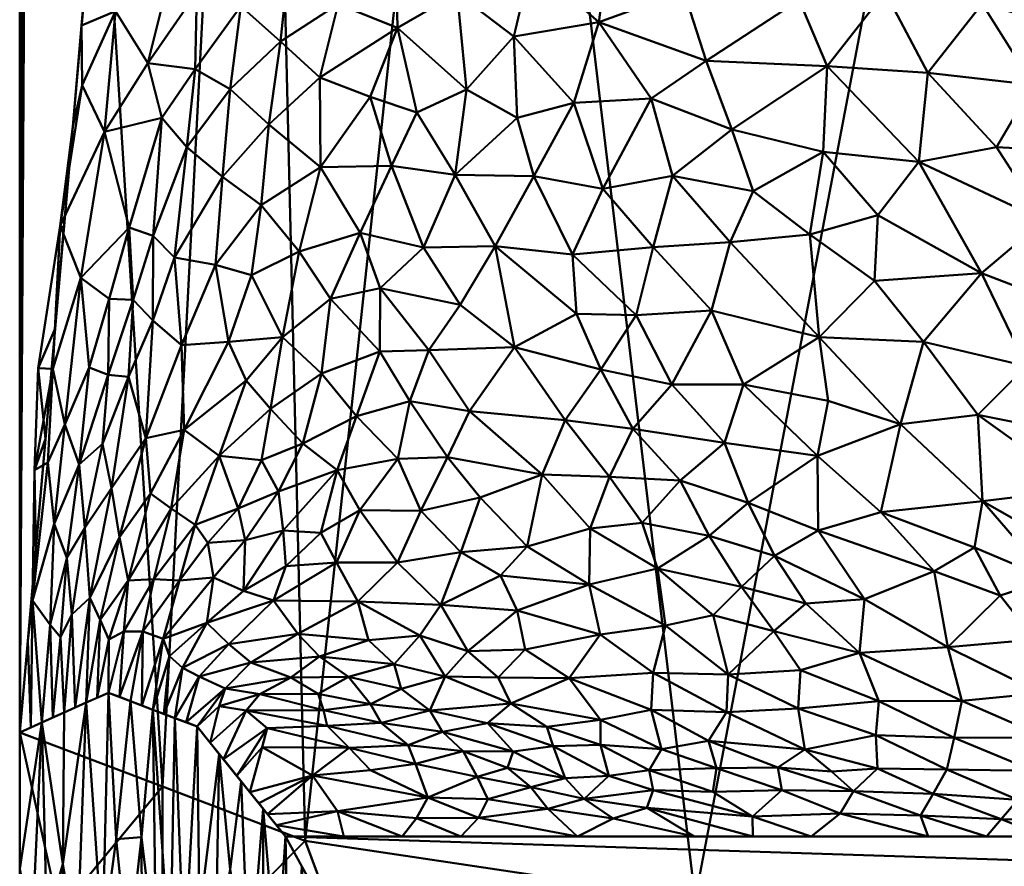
# Model space of a CAD drawing. Header units: millimetres. Extents: x -76 to 132, y -85 to 122.
# Tile 8 of 33: x -24 to -13, y -70 to -60. Entities that reach past the tile are written whole.
import ezdxf

# ---------------------------------------------------------------- set-up
doc = ezdxf.new("R2010")
doc.units = ezdxf.units.MM
doc.layers.add('P-SANR-FIXT', color=6, linetype='Continuous', lineweight=30)

# ---------------------------------------------------------------- blocks, each defined once
blk = doc.blocks.new('MODEL - MODEL-3635-View 1')
at = {"layer": 'P-SANR-FIXT', "lineweight": 40}
mesh = blk.add_polyface(dxfattribs=at)
corners = [(-24.039, -44.543, 0), (-24.036, -44.502, -0.4), (-24.026, -44.462, -0.8), (-24.009, -44.422, -1.2), (-23.986, -44.38, -1.599), (-23.956, -44.338, -1.998), (-23.919, -44.294, -2.396), (-23.876, -44.249, -2.794), (-23.826, -44.206, -3.191), (-21.182, -44.206, -11.367), (-15.83, -44.206, -18.091), (-8.455, -44.206, -22.503), (0, -44.206, -24.039), (8.455, -44.206, -22.503), (15.83, -44.206, -18.091), (21.182, -44.206, -11.367), (23.826, -44.206, -3.191), (23.876, -44.249, -2.794), (23.919, -44.294, -2.396), (23.956, -44.338, -1.998), (23.986, -44.38, -1.599), (24.009, -44.422, -1.2), (24.026, -44.462, -0.8), (24.036, -44.502, -0.4), (24.039, -44.543), (24.039, -68.245), (23.242, -59.154, -6.14), (19.049, -53.668, -14.663), (10.688, -51.67, -21.532), (0, -51.3, -24.039), (-10.689, -51.67, -21.532), (-19.049, -53.668, -14.663), (-23.242, -59.154, -6.14), (-24.039, -68.245), (-18.506, -44.206, -14.729), (-12.143, -44.206, -20.297), (12.143, -44.206, -20.297), (18.506, -44.206, -14.729), (21.145, -56.411, -10.401), (14.869, -52.669, -18.098), (5.344, -51.485, -22.785), (-5.344, -51.485, -22.785), (-14.869, -52.669, -18.098), (-21.145, -56.411, -10.401), (8.016, -51.577, -22.159), (-8.016, -51.577, -22.159), (4.228, -44.206, -23.271), (-4.228, -44.206, -23.271), (-22.504, -44.206, -7.279), (22.504, -44.206, -7.279)]
mesh.append_faces([[corners[k] for k in face] for face in [(29, 46, 40), (8, 32, 7), (30, 11, 45), (49, 38, 15), (33, 4, 32), (4, 33, 3), (35, 42, 10), (46, 29, 12), (42, 35, 30), (38, 49, 26), (27, 15, 38), (23, 25, 22), (21, 25, 20)]], dxfattribs={"vtx0": -1, "vtx1": -1})
mesh.append_faces([[corners[k] for k in face] for face in [(32, 6, 7), (41, 11, 47), (32, 4, 5), (14, 27, 39), (43, 48, 9), (28, 13, 36), (30, 35, 11), (13, 28, 44), (29, 47, 12), (27, 37, 15), (26, 16, 17), (26, 17, 18), (27, 14, 37), (11, 41, 45), (26, 18, 19), (32, 8, 48), (20, 25, 26), (9, 31, 43), (31, 9, 34), (13, 44, 40), (40, 46, 13)]], dxfattribs={"vtx0": -1, "vtx2": -1})
mesh.append_faces([[corners[k] for k in face] for face in [(5, 6, 32), (34, 10, 31), (1, 2, 33), (2, 3, 33), (42, 31, 10), (43, 32, 48), (29, 41, 47), (36, 14, 39), (39, 28, 36), (19, 20, 26), (21, 22, 25), (49, 16, 26)]], dxfattribs={"vtx1": -1, "vtx2": -1})
mesh.append_faces([[corners[k] for k in face] for face in [(33, 0, 1), (23, 24, 25)]], dxfattribs={"vtx2": -1})
mesh = blk.add_polyface(dxfattribs=at)
corners = [(-24.039, -44.543), (-24.039, -68.245), (-20.824, -69.464, 12.01), (-12.047, -70.781, 20.802), (0, -71.348, 24.039), (12.047, -70.781, 20.802), (20.824, -69.464, 12.01), (24.039, -68.245), (24.039, -44.543), (24.024, -44.803, 0.844), (23.98, -45.062, 1.688), (23.906, -45.321, 2.529), (18.782, -50.396, 15.003), (7.199, -53.623, 22.936), (-7.199, -53.623, 22.936), (-18.782, -50.396, 15.003), (-23.906, -45.321, 2.529), (-23.98, -45.062, 1.688), (-24.024, -44.803, 0.844), (-6.024, -71.064, 22.421), (6.024, -71.064, 22.421), (12.991, -52.01, 18.969), (0, -53.623, 22.936), (-12.991, -52.01, 18.969), (21.344, -47.859, 8.766), (-21.344, -47.859, 8.766), (16.436, -70.122, 16.406), (-16.436, -70.122, 16.406), (22.431, -68.854, 6.005), (-22.431, -68.854, 6.005)]
mesh.append_faces([[corners[k] for k in face] for face in [(1, 18, 0)]], dxfattribs={"vtx0": -1})
mesh.append_faces([[corners[k] for k in face] for face in [(21, 26, 12), (3, 23, 27), (5, 13, 20), (26, 21, 5), (22, 20, 13), (20, 22, 4), (29, 16, 1), (16, 29, 25), (6, 12, 26)]], dxfattribs={"vtx0": -1, "vtx1": -1})
mesh.append_faces([[corners[k] for k in face] for face in [(24, 6, 28), (7, 10, 11), (2, 15, 25), (14, 3, 19), (3, 14, 23), (1, 17, 18), (1, 16, 17), (22, 19, 4), (19, 22, 14), (15, 2, 27), (27, 23, 15)]], dxfattribs={"vtx0": -1, "vtx2": -1})
mesh.append_faces([[corners[k] for k in face] for face in [(8, 9, 7)]], dxfattribs={"vtx1": -1})
mesh.append_faces([[corners[k] for k in face] for face in [(11, 24, 28), (9, 10, 7), (21, 13, 5), (28, 7, 11), (29, 2, 25), (24, 12, 6)]], dxfattribs={"vtx1": -1, "vtx2": -1})
mesh = blk.add_polyface(dxfattribs=at)
corners = [(-15.356, -57.85, -18.975), (-15.348, -59.231, -19.264), (-16.286, -58.064, -18.215), (-14.297, -59.912, -20.201), (-13.202, -60.045, -20.924), (-13.815, -60.823, -20.771), (-14.412, -57.535, -19.646), (-14.498, -58.415, -19.731), (-17.395, -59.346, -17.427), (-16.561, -59.903, -18.41), (-17.518, -60.252, -17.577), (-13.789, -59.147, -20.36), (-13.534, -58.379, -20.38), (-15.264, -60, -19.529), (-16.311, -60.687, -18.893), (-17.145, -58.348, -17.442), (-17.062, -57.538, -17.368), (-18.091, -58.651, -16.47), (-17.878, -57.793, -16.534), (-16.296, -57.329, -18.074), (-17.802, -61.161, -17.623), (-16.929, -61.11, -18.493), (-16.58, -59.056, -18.16), (-18.474, -60.412, -16.532), (-18.282, -59.586, -16.492), (-18.589, -58.096, -15.734), (-18.627, -57.33, -15.541), (-17.8, -56.888, -16.467), (-15.992, -59.534, -18.811), (-14.949, -60.746, -19.991), (-14.572, -59.226, -19.845), (-15.276, -56.889, -18.891), (-13.318, -57.583, -20.395)]
mesh.append_faces([[corners[k] for k in face] for face in [(0, 1, 2), (3, 4, 5), (6, 7, 0), (8, 9, 10), (11, 7, 12), (9, 13, 14), (2, 15, 16), (15, 17, 18), (17, 15, 8), (19, 0, 2), (20, 10, 21), (2, 1, 22), (20, 23, 10), (8, 10, 24), (14, 10, 9), (17, 8, 24), (22, 8, 15), (17, 25, 18), (18, 25, 26), (16, 15, 18), (10, 23, 24), (27, 16, 18), (19, 2, 16), (7, 1, 0), (11, 4, 3), (22, 9, 8), (2, 22, 15), (28, 9, 22), (10, 14, 21), (9, 28, 13), (13, 3, 29), (29, 3, 5), (30, 11, 3), (12, 7, 6), (31, 6, 0), (12, 6, 32), (7, 11, 30), (22, 1, 28), (13, 28, 1), (13, 1, 30), (14, 13, 29), (13, 30, 3), (7, 30, 1)]], dxfattribs={"vtx0": -1, "vtx1": -1, "vtx2": -1})
mesh = blk.add_polyface(dxfattribs=at)
corners = [(-18.474, -60.412, -16.532), (-19.009, -61.01, -16.069), (-19.113, -59.927, -15.514), (-21.104, -60.469, -12.219), (-20.452, -60.05, -13.393), (-20.659, -60.877, -13.28), (-22.962, -60.13, -7.16), (-23.242, -59.154, -6.14), (-22.529, -58.948, -8.439), (-21.549, -60.074, -11.11), (-21.582, -59.217, -10.868), (-20.977, -59.287, -12.179), (-21.317, -58.315, -11.311), (-21.96, -58.63, -9.904), (-21.669, -61.005, -11.063), (-19.805, -59.471, -14.334), (-19.784, -60.315, -14.635), (-19.009, -58.978, -15.382), (-18.282, -59.586, -16.492), (-18.091, -58.651, -16.47), (-20.203, -58.855, -13.519), (-19.569, -61.268, -15.364), (-20.094, -61.091, -14.418), (-22.044, -59.915, -9.856), (-22.065, -60.78, -9.959), (-22.595, -60.714, -8.394), (-22.265, -59.385, -9.204), (-23.336, -60.962, -5.785), (-23.342, -60.291, -5.372), (-18.589, -58.096, -15.734), (-19.508, -58.531, -14.558), (-20.657, -58.28, -12.599), (-23.084, -61.485, -6.799), (-23.441, -61.427, -4.605), (-22.718, -58.469, -7.205)]
mesh.append_faces([[corners[k] for k in face] for face in [(0, 1, 2), (3, 4, 5), (6, 7, 8), (9, 10, 11), (12, 10, 13), (9, 3, 14), (4, 15, 16), (15, 2, 16), (15, 17, 2), (18, 17, 19), (18, 2, 17), (20, 4, 11), (0, 2, 18), (1, 21, 16), (1, 16, 2), (5, 4, 16), (5, 16, 22), (11, 4, 3), (23, 24, 25), (26, 6, 8), (25, 6, 26), (14, 24, 9), (10, 9, 23), (11, 3, 9), (13, 26, 8), (11, 10, 12), (26, 10, 23), (27, 28, 6), (19, 17, 29), (17, 15, 30), (20, 30, 15), (4, 20, 15), (31, 11, 12), (11, 31, 20), (9, 24, 23), (25, 32, 6), (27, 6, 32), (10, 26, 13), (25, 26, 23), (16, 21, 22)]], dxfattribs={"vtx0": -1, "vtx1": -1, "vtx2": -1})
mesh.append_faces([[corners[k] for k in face] for face in [(27, 33, 28), (8, 7, 34)]], dxfattribs={"vtx0": -1, "vtx2": -1})
mesh.append_faces([[corners[k] for k in face] for face in [(28, 7, 6)]], dxfattribs={"vtx1": -1, "vtx2": -1})
mesh = blk.add_polyface(dxfattribs=at)
corners = [(-11.374, -60.336, -21.948), (-10.367, -60, -22.319), (-10.351, -61.332, -22.631), (-9.684, -64.195, -23.978), (-11.037, -63.729, -23.281), (-10.241, -63.241, -23.328), (-10.548, -62.256, -22.836), (-11.68, -61.73, -22.19), (-8.968, -62.689, -23.522), (-12.703, -64.122, -22.845), (-13.862, -63.848, -22.112), (-13.21, -63.076, -22.005), (-9.794, -59.013, -22.387), (-9.12, -59.681, -22.742), (-11.507, -64.418, -23.517), (-12.124, -63.492, -22.726), (-13.534, -58.379, -20.38), (-12.472, -59.419, -21.2), (-13.789, -59.147, -20.36), (-12.509, -62.484, -22.08), (-11.347, -62.753, -22.707), (-13.918, -61.824, -21.057), (-13.041, -61.658, -21.493), (-11.197, -59.18, -21.804), (-10.942, -58.109, -21.768), (-12.628, -60.957, -21.488), (-13.202, -60.045, -20.924), (-12.298, -60.297, -21.485), (-12.229, -58.339, -21.146), (-11.724, -60.974, -21.944), (-10.462, -64.612, -23.998), (-13.815, -60.823, -20.771), (-9.221, -60.454, -22.845), (-9.93, -58.198, -22.226)]
mesh.append_faces([[corners[k] for k in face] for face in [(0, 1, 2), (3, 4, 5), (6, 7, 2), (5, 6, 8), (9, 10, 11), (1, 12, 13), (14, 15, 4), (9, 15, 14), (16, 17, 18), (19, 20, 15), (21, 22, 19), (12, 23, 24), (25, 26, 27), (28, 24, 23), (28, 23, 17), (0, 17, 23), (26, 18, 17), (1, 0, 23), (2, 7, 29), (15, 9, 11), (19, 15, 11), (4, 15, 20), (21, 19, 11), (19, 22, 7), (5, 4, 20), (30, 4, 3), (6, 5, 20), (7, 6, 20), (8, 6, 2), (19, 7, 20), (27, 29, 25), (27, 17, 0), (31, 26, 25), (31, 25, 22), (17, 16, 28), (12, 1, 23), (2, 1, 32), (17, 27, 26), (29, 27, 0), (2, 29, 0), (25, 29, 7), (12, 24, 33), (7, 22, 25)]], dxfattribs={"vtx0": -1, "vtx1": -1, "vtx2": -1})
mesh = blk.add_polyface(dxfattribs=at)
corners = [(-18.25, -61.986, -17.517), (-18.686, -62.774, -17.462), (-19.137, -61.969, -16.362), (-19.492, -62.788, -16.348), (-19.08, -63.433, -17.43), (-17.814, -62.866, -18.529), (-17.472, -62.129, -18.443), (-20.207, -62.622, -15.035), (-19.853, -61.868, -15.206), (-17.896, -64.731, -20.02), (-17.495, -64.162, -19.839), (-17.137, -64.829, -20.803), (-19.569, -61.268, -15.364), (-18.158, -65.342, -20.492), (-19.222, -65.149, -19.022), (-18.974, -64.629, -18.71), (-19.781, -65.168, -18.244), (-20.248, -64.686, -16.821), (-19.645, -64.516, -17.643), (-18.468, -63.909, -18.605), (-19.433, -63.944, -17.375), (-17.771, -63.533, -19.048), (-18.44, -61.328, -16.956), (-17.802, -61.161, -17.623), (-17.4, -65.37, -21.214), (-17.099, -63.549, -19.698), (-19.009, -61.01, -16.069), (-16.929, -61.11, -18.493), (-16.906, -62.783, -19.355), (-19.98, -63.245, -15.89), (-18.474, -60.412, -16.532), (-19.985, -63.957, -16.503), (-20.466, -65.293, -17.239), (-20.094, -61.091, -14.418)]
mesh.append_faces([[corners[k] for k in face] for face in [(0, 1, 2), (3, 1, 4), (5, 0, 6), (3, 7, 8), (9, 10, 11), (2, 8, 12), (13, 14, 15), (16, 17, 18), (9, 19, 10), (13, 15, 9), (19, 9, 15), (18, 20, 15), (1, 5, 21), (0, 22, 23), (9, 11, 24), (21, 5, 25), (25, 10, 21), (0, 5, 1), (26, 22, 2), (27, 6, 23), (3, 2, 1), (2, 3, 8), (4, 1, 19), (5, 6, 28), (23, 6, 0), (20, 19, 15), (4, 20, 29), (22, 30, 23), (29, 7, 3), (18, 17, 31), (20, 18, 31), (14, 18, 15), (4, 29, 3), (16, 32, 17), (29, 20, 31), (20, 4, 19), (10, 19, 21), (1, 21, 19), (18, 14, 16), (2, 22, 0), (30, 22, 26), (12, 8, 33), (2, 12, 26)]], dxfattribs={"vtx0": -1, "vtx1": -1, "vtx2": -1})
mesh = blk.add_polyface(dxfattribs=at)
corners = [(-21.755, -61.993, -11.182), (-22.157, -61.658, -9.918), (-21.669, -61.005, -11.063), (-20.538, -63.367, -14.935), (-21.082, -63.798, -14.091), (-20.892, -62.832, -13.783), (-22.297, -62.902, -9.944), (-22.065, -60.78, -9.959), (-20.654, -61.884, -13.736), (-21.321, -62.31, -12.459), (-21.835, -62.984, -11.445), (-21.431, -63.101, -12.651), (-20.659, -60.877, -13.28), (-21.233, -61.405, -12.258), (-21.104, -60.469, -12.219), (-20.207, -62.622, -15.035), (-19.98, -63.245, -15.89), (-22.541, -63.608, -9.437), (-22.537, -62.656, -9.017), (-23.583, -62.545, -4.684), (-23.35, -63.13, -5.891), (-23.664, -64.154, -4.34), (-20.094, -61.091, -14.418), (-19.853, -61.868, -15.206), (-22.595, -60.714, -8.394), (-22.438, -61.329, -8.984), (-23.084, -61.485, -6.799), (-22.807, -62.563, -8.009), (-23.03, -63.364, -7.352), (-21.689, -63.851, -12.501), (-22.217, -63.889, -10.819), (-23.64, -63.7, -3.07), (-23.541, -62.563, -3.837), (-23.336, -60.962, -5.785), (-23.441, -61.427, -4.605), (-22.763, -63.376, -8.454)]
mesh.append_faces([[corners[k] for k in face] for face in [(0, 1, 2), (3, 4, 5), (0, 6, 1), (1, 7, 2), (8, 5, 9), (10, 9, 11), (12, 13, 14), (8, 9, 13), (15, 16, 3), (14, 13, 2), (6, 17, 18), (19, 20, 21), (8, 12, 22), (12, 8, 13), (23, 8, 22), (5, 8, 15), (0, 13, 9), (13, 0, 2), (9, 10, 0), (0, 10, 6), (24, 25, 26), (27, 28, 20), (11, 29, 10), (6, 10, 30), (3, 5, 15), (25, 24, 7), (7, 1, 25), (18, 25, 1), (26, 25, 27), (33, 19, 34), (19, 26, 20), (27, 20, 26), (19, 33, 26), (9, 5, 11), (4, 11, 5), (35, 28, 27), (18, 35, 27), (35, 18, 17), (25, 18, 27), (1, 6, 18), (8, 23, 15)]], dxfattribs={"vtx0": -1, "vtx1": -1, "vtx2": -1})
mesh.append_faces([[corners[k] for k in face] for face in [(19, 31, 32)]], dxfattribs={"vtx0": -1, "vtx2": -1})
mesh.append_faces([[corners[k] for k in face] for face in [(32, 34, 19)]], dxfattribs={"vtx1": -1, "vtx2": -1})
mesh = blk.add_polyface(dxfattribs=at)
corners = [(-15.143, -62.641, -20.645), (-16.039, -62.729, -20.043), (-15.782, -62.153, -19.94), (-15.89, -64.33, -21.261), (-16.698, -64.33, -20.669), (-16.251, -63.496, -20.359), (-15.038, -63.796, -21.406), (-13.862, -63.848, -22.112), (-14.123, -64.777, -22.676), (-14.992, -61.712, -20.319), (-17.137, -64.829, -20.803), (-16.104, -64.987, -21.734), (-16.603, -65.41, -21.87), (-17.099, -63.549, -19.698), (-16.906, -62.783, -19.355), (-17.814, -62.866, -18.529), (-13.918, -61.824, -21.057), (-14.949, -60.746, -19.991), (-17.495, -64.162, -19.839), (-16.023, -61.46, -19.436), (-16.311, -60.687, -18.893), (-15.058, -65.131, -22.518), (-14.936, -64.515, -22.016), (-14.376, -62.426, -21.036), (-14.414, -63.162, -21.389), (-16.691, -61.982, -19.106), (-16.929, -61.11, -18.493), (-17.472, -62.129, -18.443), (-13.251, -64.67, -22.998), (-13.815, -60.823, -20.771), (-13.041, -61.658, -21.493), (-13.21, -63.076, -22.005)]
mesh.append_faces([[corners[k] for k in face] for face in [(0, 1, 2), (3, 4, 5), (6, 7, 8), (0, 2, 9), (10, 11, 12), (11, 10, 4), (13, 5, 4), (3, 5, 6), (14, 13, 15), (16, 9, 17), (4, 10, 18), (13, 4, 18), (4, 3, 11), (13, 14, 5), (17, 19, 20), (21, 11, 3), (22, 3, 6), (14, 1, 5), (22, 8, 21), (1, 6, 5), (0, 23, 24), (25, 19, 2), (6, 1, 0), (25, 1, 14), (19, 25, 26), (27, 25, 14), (25, 27, 26), (20, 19, 26), (24, 6, 0), (7, 28, 8), (9, 23, 0), (16, 17, 29), (29, 30, 16), (3, 22, 21), (6, 8, 22), (25, 2, 1), (9, 2, 19), (17, 9, 19), (9, 16, 23), (16, 31, 23), (24, 31, 7), (31, 24, 23), (6, 24, 7)]], dxfattribs={"vtx0": -1, "vtx1": -1, "vtx2": -1})
mesh = blk.add_polyface(dxfattribs=at)
corners = [(-22.186, -64.841, -11.851), (-22.217, -63.889, -10.819), (-21.689, -63.851, -12.501), (-21.215, -64.604, -14.606), (-21.082, -63.798, -14.091), (-20.642, -64.205, -15.493), (-20.248, -64.686, -16.821), (-20.851, -64.994, -15.997), (-20.538, -63.367, -14.935), (-21.835, -62.984, -11.445), (-23.583, -62.545, -4.684), (-23.664, -64.154, -4.34), (-23.832, -64.145, -3.164), (-23.03, -63.364, -7.352), (-23.043, -64.22, -7.605), (-23.257, -64.137, -6.544), (-20.466, -65.293, -17.239), (-23.004, -65.496, -8.672), (-23.105, -64.999, -7.695), (-22.813, -64.245, -8.687), (-21.792, -65.132, -13.646), (-21.318, -65.183, -15.133), (-22.763, -63.376, -8.454), (-22.541, -63.608, -9.437), (-22.618, -64.933, -10.131), (-23.371, -65.229, -6.258), (-23.529, -64.781, -5.222), (-21.489, -64.284, -13.5), (-22.566, -65.555, -11.163), (-21.431, -63.101, -12.651), (-23.874, -65.294, -2.861), (-23.749, -64.941, -2.231), (-19.985, -63.957, -16.503), (-19.98, -63.245, -15.89), (-23.35, -63.13, -5.891), (-23.64, -63.7, -3.07), (-23.721, -65.206, -4.025), (-22.297, -62.902, -9.944)]
mesh.append_faces([[corners[k] for k in face] for face in [(0, 1, 2), (3, 4, 5), (5, 6, 7), (5, 4, 8), (9, 2, 1), (10, 11, 12), (13, 14, 15), (6, 16, 7), (17, 18, 19), (20, 3, 21), (22, 23, 19), (0, 24, 1), (19, 24, 17), (25, 26, 15), (14, 22, 19), (27, 4, 3), (2, 27, 0), (0, 28, 24), (14, 25, 15), (29, 4, 2), (30, 31, 12), (23, 24, 19), (5, 8, 32), (6, 5, 32), (3, 5, 7), (4, 27, 2), (32, 8, 33), (34, 15, 26), (14, 19, 18), (34, 26, 11), (11, 26, 36), (10, 12, 35), (30, 12, 11), (25, 14, 18), (14, 13, 22), (34, 13, 15), (37, 1, 23), (24, 23, 1), (11, 36, 30), (3, 20, 27), (0, 27, 20), (7, 21, 3)]], dxfattribs={"vtx0": -1, "vtx1": -1, "vtx2": -1})
mesh.append_faces([[corners[k] for k in face] for face in [(31, 35, 12)]], dxfattribs={"vtx1": -1, "vtx2": -1})
mesh = blk.add_polyface(dxfattribs=at)
corners = [(-10.895, -65.32, -24.4), (-10.616, -66.138, -25.268), (-11.427, -66.067, -24.974), (-11.037, -63.729, -23.281), (-10.462, -64.612, -23.998), (-11.507, -64.418, -23.517), (-11.167, -67.098, -26.436), (-10.425, -67.342, -26.991), (-10.867, -67.554, -27.337), (-12.611, -67.2, -26.303), (-11.768, -67.213, -26.515), (-11.691, -67.705, -27.552), (-10.143, -67.75, -27.855), (-13.743, -66.432, -24.698), (-13, -66.704, -25.353), (-13.589, -67.286, -26.225), (-13.433, -67.889, -27.735), (-12.541, -67.803, -27.66), (-12.084, -65.506, -24.187), (-11.782, -66.449, -25.338), (-14.123, -64.777, -22.676), (-13.251, -64.67, -22.998), (-13.201, -65.644, -23.921), (-13.862, -63.848, -22.112), (-12.703, -64.122, -22.845), (-10.168, -66.765, -26.132), (-11.01, -66.668, -25.823), (-12.438, -66.523, -25.254), (-11.679, -65.112, -23.973), (-10.082, -65.236, -24.563), (-9.838, -65.842, -25.153), (-12.448, -64.833, -23.464), (-13.29, -66.163, -24.495)]
mesh.append_faces([[corners[k] for k in face] for face in [(0, 1, 2), (3, 4, 5), (6, 7, 8), (9, 10, 11), (12, 8, 7), (0, 5, 4), (13, 14, 15), (16, 15, 17), (8, 10, 6), (18, 2, 19), (20, 21, 22), (23, 24, 21), (1, 25, 26), (11, 17, 9), (9, 17, 15), (11, 10, 8), (27, 9, 14), (5, 0, 28), (4, 29, 0), (1, 0, 30), (31, 28, 18), (2, 1, 26), (24, 31, 21), (18, 19, 22), (18, 22, 21), (27, 14, 32), (15, 14, 9), (9, 27, 10), (10, 27, 19), (19, 2, 26), (2, 18, 28), (19, 26, 6), (19, 27, 22), (19, 6, 10), (26, 25, 7), (7, 6, 26), (5, 31, 24), (18, 21, 31), (5, 28, 31), (2, 28, 0), (32, 14, 13), (27, 32, 22), (0, 29, 30)]], dxfattribs={"vtx0": -1, "vtx1": -1, "vtx2": -1})
mesh = blk.add_polyface(dxfattribs=at)
corners = [(-18.158, -65.342, -20.492), (-18.327, -66.153, -21.564), (-18.854, -65.6, -20.114), (-19.781, -65.168, -18.244), (-19.222, -65.149, -19.022), (-19.521, -65.75, -19.51), (-16.907, -67.574, -25.74), (-16.928, -67.989, -27.1), (-17.853, -67.636, -25.433), (-18.654, -67.625, -24.902), (-18.509, -67.918, -26.128), (-19.247, -67.615, -24.469), (-17.617, -65.952, -21.854), (-17.4, -65.37, -21.214), (-17.031, -65.885, -22.202), (-16.86, -66.4, -23.14), (-16.769, -67.043, -24.454), (-17.627, -66.58, -22.939), (-18.347, -67.312, -24.118), (-18.994, -67.329, -23.669), (-18.439, -66.873, -22.914), (-17.499, -68.103, -27.336), (-17.503, -67.142, -24.25), (-19.073, -66.215, -20.898), (-18.627, -66.478, -21.885), (-19.296, -66.811, -21.945), (-17.896, -64.731, -20.02), (-19.785, -66.333, -20.25), (-19.535, -67.155, -22.649), (-19.42, -68, -26.133), (-19.743, -67.755, -24.76), (-18.773, -68.139, -27.057), (-18.104, -68.182, -27.479)]
mesh.append_faces([[corners[k] for k in face] for face in [(0, 1, 2), (3, 4, 5), (6, 7, 8), (9, 10, 11), (12, 13, 14), (12, 1, 0), (2, 4, 0), (15, 16, 17), (18, 19, 20), (21, 8, 7), (18, 22, 8), (23, 1, 24), (12, 15, 17), (1, 12, 17), (13, 12, 0), (24, 17, 20), (1, 23, 2), (17, 16, 22), (20, 19, 25), (5, 2, 23), (13, 0, 26), (27, 5, 23), (25, 27, 23), (25, 23, 24), (28, 25, 19), (14, 15, 12), (8, 22, 6), (20, 17, 22), (11, 29, 30), (31, 29, 10), (10, 32, 31), (10, 8, 21), (21, 32, 10), (9, 11, 19), (29, 11, 10), (18, 9, 19), (8, 10, 9), (22, 18, 20), (9, 18, 8), (17, 24, 1), (25, 24, 20), (5, 4, 2), (28, 19, 11)]], dxfattribs={"vtx0": -1, "vtx1": -1, "vtx2": -1})
mesh = blk.add_polyface(dxfattribs=at)
corners = [(-22.527, -66.522, -13.35), (-22.065, -65.909, -14.04), (-22.24, -66.534, -14.891), (-22.566, -65.555, -11.163), (-22.186, -64.841, -11.851), (-22.334, -65.726, -12.545), (-23.65, -65.898, -4.515), (-23.371, -65.229, -6.258), (-23.509, -66.281, -5.623), (-21.931, -67.012, -18.006), (-22.425, -67.191, -16.273), (-21.857, -66.502, -16.359), (-22.917, -66.048, -9.921), (-22.819, -66.534, -11.5), (-22.654, -67.11, -14.269), (-21.922, -66.111, -15.048), (-23.004, -65.496, -8.672), (-23.249, -66.73, -8.233), (-23.452, -66.917, -6.417), (-23.578, -67.174, -5.225), (-21.792, -65.132, -13.646), (-23.695, -67.035, -4.032), (-23.894, -66.761, -2.356), (-22.618, -64.933, -10.131), (-21.58, -65.726, -15.34), (-23.034, -67.201, -11.005), (-23.134, -66.979, -9.67), (-23.305, -65.942, -7.039), (-23.105, -64.999, -7.695), (-22.866, -67.11, -12.452), (-23.874, -65.294, -2.861), (-23.721, -65.206, -4.025), (-23.529, -64.781, -5.222), (-23.858, -66.183, -1.392), (-23.749, -64.941, -2.231), (-21.518, -66.653, -17.901), (-21.5, -66.081, -16.346), (-23.949, -67.214, -0.696)]
mesh.append_faces([[corners[k] for k in face] for face in [(0, 1, 2), (3, 4, 5), (6, 7, 8), (9, 10, 11), (12, 3, 13), (5, 1, 0), (2, 14, 0), (2, 1, 15), (16, 12, 17), (18, 19, 8), (5, 4, 20), (6, 21, 22), (16, 23, 12), (1, 20, 24), (5, 0, 13), (25, 26, 13), (26, 17, 12), (16, 27, 28), (27, 16, 17), (20, 1, 5), (15, 11, 2), (11, 10, 2), (13, 0, 29), (22, 30, 31), (13, 26, 12), (13, 3, 5), (23, 3, 12), (7, 28, 27), (8, 7, 27), (32, 7, 6), (18, 8, 27), (27, 17, 18), (19, 21, 8), (8, 21, 6), (22, 33, 30), (31, 32, 6), (22, 31, 6), (9, 11, 35), (15, 36, 11), (1, 24, 15), (15, 24, 36)]], dxfattribs={"vtx0": -1, "vtx1": -1, "vtx2": -1})
mesh.append_faces([[corners[k] for k in face] for face in [(30, 33, 34)]], dxfattribs={"vtx0": -1, "vtx2": -1})
mesh.append_faces([[corners[k] for k in face] for face in [(37, 33, 22)]], dxfattribs={"vtx1": -1, "vtx2": -1})
mesh = blk.add_polyface(dxfattribs=at)
corners = [(-16.603, -65.41, -21.87), (-17.4, -65.37, -21.214), (-17.137, -64.829, -20.803), (-14.345, -65.767, -23.579), (-13.743, -66.432, -24.698), (-15.051, -65.971, -23.503), (-15.838, -65.66, -22.675), (-15.542, -66.259, -23.666), (-16.278, -66.033, -22.919), (-15.058, -65.131, -22.518), (-14.583, -67.349, -26.068), (-14.366, -67.893, -27.553), (-15.247, -67.545, -26.33), (-13.433, -67.889, -27.735), (-16.081, -68.017, -27.493), (-16.907, -67.574, -25.74), (-16.063, -67.593, -26.161), (-16.928, -67.989, -27.1), (-14.529, -66.747, -24.903), (-15.19, -66.794, -24.717), (-13.589, -67.286, -26.225), (-15.55, -67.104, -25.174), (-15.914, -66.608, -24.045), (-15.274, -67.976, -27.587), (-16.769, -67.043, -24.454), (-16.23, -66.926, -24.489), (-16.86, -66.4, -23.14), (-17.503, -67.142, -24.25), (-17.031, -65.885, -22.202), (-16.104, -64.987, -21.734), (-14.123, -64.777, -22.676), (-13.201, -65.644, -23.921), (-13.29, -66.163, -24.495)]
mesh.append_faces([[corners[k] for k in face] for face in [(0, 1, 2), (3, 4, 5), (6, 7, 8), (6, 9, 5), (10, 11, 12), (10, 13, 11), (14, 15, 16), (15, 14, 17), (7, 18, 19), (20, 13, 10), (20, 10, 18), (21, 22, 19), (12, 11, 23), (20, 18, 4), (5, 9, 3), (23, 16, 12), (15, 24, 16), (24, 25, 16), (22, 25, 26), (27, 24, 15), (25, 22, 21), (6, 8, 0), (0, 8, 28), (7, 19, 22), (4, 18, 5), (6, 0, 29), (30, 31, 3), (9, 6, 29), (7, 6, 5), (22, 26, 8), (18, 7, 5), (8, 7, 22), (18, 10, 19), (21, 10, 12), (10, 21, 19), (21, 12, 16), (16, 25, 21), (26, 25, 24), (30, 3, 9), (32, 3, 31), (0, 28, 1), (8, 26, 28), (3, 32, 4)]], dxfattribs={"vtx0": -1, "vtx1": -1, "vtx2": -1})
mesh = blk.add_polyface(dxfattribs=at)
corners = [(-20.472, -66.331, -19.207), (-20.65, -65.999, -18.145), (-20.211, -65.743, -18.444), (-20.336, -67.619, -23.724), (-19.824, -67.478, -23.507), (-19.743, -67.755, -24.76), (-21.044, -66.373, -18.221), (-21.181, -66.761, -19.078), (-21.518, -66.653, -17.901), (-21.5, -66.081, -16.346), (-21.071, -65.973, -17.206), (-19.785, -66.333, -20.25), (-20.906, -67.137, -20.959), (-20.231, -66.773, -20.72), (-20.664, -67.389, -22.343), (-21.437, -67.457, -21.643), (-19.247, -67.615, -24.469), (-19.296, -66.811, -21.945), (-19.535, -67.155, -22.649), (-21.683, -67.251, -19.966), (-19.781, -65.168, -18.244), (-19.521, -65.75, -19.51), (-21.125, -65.533, -16.21), (-21.58, -65.726, -15.34), (-20.466, -65.293, -17.239), (-20.113, -67.205, -22.222), (-21.931, -67.012, -18.006), (-20.988, -67.628, -23.248), (-21.725, -67.752, -22.951), (-20.851, -64.994, -15.997), (-21.318, -65.183, -15.133), (-21.857, -66.502, -16.359), (-21.792, -65.132, -13.646)]
mesh.append_faces([[corners[k] for k in face] for face in [(0, 1, 2), (3, 4, 5), (6, 7, 8), (8, 9, 10), (11, 0, 2), (12, 7, 13), (8, 10, 6), (14, 15, 12), (4, 16, 5), (13, 17, 18), (12, 15, 19), (2, 20, 21), (10, 9, 22), (21, 11, 2), (13, 0, 11), (7, 0, 13), (22, 9, 23), (10, 22, 24), (17, 13, 11), (12, 13, 25), (25, 4, 14), (12, 19, 7), (7, 19, 26), (1, 6, 10), (27, 28, 15), (29, 22, 30), (24, 20, 2), (24, 2, 1), (14, 3, 27), (3, 14, 4), (15, 14, 27), (12, 25, 14), (18, 4, 25), (4, 18, 16), (13, 18, 25), (6, 0, 7), (24, 1, 10), (0, 6, 1), (7, 26, 8), (8, 31, 9), (30, 22, 23), (24, 22, 29), (32, 30, 23)]], dxfattribs={"vtx0": -1, "vtx1": -1, "vtx2": -1})
mesh = blk.add_polyface(dxfattribs=at)
corners = [(-21.725, -67.752, -22.951), (-21.793, -67.951, -24.105), (-22.041, -68.179, -23.072), (-21.931, -67.012, -18.006), (-22.352, -67.387, -17.647), (-22.425, -67.191, -16.273), (-22.207, -67.519, -19.27), (-21.683, -67.251, -19.966), (-22.019, -67.614, -20.884), (-22.166, -68.131, -21.63), (-22.291, -68.084, -20.187), (-22.654, -67.11, -14.269), (-22.915, -67.846, -12.977), (-22.866, -67.11, -12.452), (-23.034, -67.201, -11.005), (-23.04, -67.799, -11.535), (-23.165, -67.855, -10.093), (-22.665, -67.941, -15.861), (-22.79, -67.894, -14.419), (-22.416, -68.036, -18.745), (-21.744, -68.547, -26.497), (-21.893, -68.363, -24.784), (-21.49, -67.998, -25.525), (-21.437, -67.457, -21.643), (-23.914, -68.189, -1.442), (-23.949, -67.214, -0.696), (-23.894, -66.761, -2.356), (-23.664, -68.078, -4.326), (-23.578, -67.174, -5.225), (-23.539, -68.022, -5.768), (-23.415, -67.966, -7.209), (-23.452, -66.917, -6.417), (-22.24, -66.534, -14.891), (-22.527, -66.522, -13.35), (-23.134, -66.979, -9.67), (-23.29, -67.91, -8.651), (-23.249, -66.73, -8.233), (-22.819, -66.534, -11.5), (-22.54, -67.989, -17.303), (-23.695, -67.035, -4.032), (-23.789, -68.133, -2.884), (-24.039, -68.245)]
mesh.append_faces([[corners[k] for k in face] for face in [(25, 24, 41)]], dxfattribs={"vtx0": -1})
mesh.append_faces([[corners[k] for k in face] for face in [(27, 28, 29), (2, 1, 21)]], dxfattribs={"vtx0": -1, "vtx1": -1})
mesh.append_faces([[corners[k] for k in face] for face in [(0, 1, 2), (3, 4, 5), (6, 7, 8), (11, 12, 13), (19, 4, 6), (8, 0, 9), (6, 8, 10), (7, 23, 8), (0, 8, 23), (3, 7, 6), (24, 25, 26), (17, 11, 5), (5, 11, 32), (14, 13, 15), (11, 13, 33), (36, 34, 35), (34, 14, 16), (13, 14, 37), (1, 22, 21), (31, 36, 30), (26, 39, 40), (29, 28, 31), (39, 28, 27), (6, 4, 3), (38, 5, 4)]], dxfattribs={"vtx0": -1, "vtx1": -1, "vtx2": -1})
mesh.append_faces([[corners[k] for k in face] for face in [(8, 9, 10), (14, 15, 16), (11, 17, 18), (0, 2, 9), (6, 10, 19), (13, 12, 15), (11, 18, 12), (34, 16, 35), (4, 19, 38), (39, 27, 40), (26, 40, 24), (5, 38, 17), (36, 35, 30)]], dxfattribs={"vtx0": -1, "vtx2": -1})
mesh.append_faces([[corners[k] for k in face] for face in [(20, 21, 22), (30, 29, 31)]], dxfattribs={"vtx1": -1, "vtx2": -1})
mesh = blk.add_polyface(dxfattribs=at)
corners = [(-16.928, -67.989, -27.1), (-16.286, -68.34, -28.684), (-16.813, -68.435, -28.992), (-16.979, -69.092, -32.471), (-16.907, -68.896, -31.351), (-15.788, -69.191, -33.066), (-13.601, -68.662, -30.462), (-13.755, -68.936, -31.725), (-14.383, -68.652, -30.35), (-14.652, -68.907, -31.522), (-13.896, -69.18, -33.035), (-14.8, -69.156, -32.867), (-15.274, -67.976, -27.587), (-14.4, -68.276, -28.823), (-15.199, -68.437, -29.314), (-14.366, -67.893, -27.553), (-13.433, -67.889, -27.735), (-13.517, -68.306, -29.063), (-16.081, -68.017, -27.493), (-15.503, -68.638, -30.14), (-15.457, -68.896, -31.401), (-16.063, -67.593, -26.161), (-16.195, -68.649, -30.103), (-15.785, -69.415, -34.549), (-16.443, -69.415, -34.549), (-15.128, -69.415, -34.549), (-14.901, -68.685, -30.437), (-13.812, -69.415, -34.549), (-14.47, -69.415, -34.549), (-12.99, -69.22, -33.283), (-16.235, -68.915, -31.464), (-16.954, -68.671, -30.134), (-13.155, -69.415, -34.549), (-17.358, -69.215, -33.214)]
mesh.append_faces([[corners[k] for k in face] for face in [(0, 1, 2), (3, 4, 5), (6, 7, 8), (9, 10, 11), (10, 9, 7), (12, 13, 14), (12, 15, 13), (15, 16, 17), (13, 15, 17), (6, 13, 17), (14, 1, 18), (8, 13, 6), (19, 9, 20), (18, 21, 12), (14, 18, 12), (18, 1, 0), (22, 2, 1), (11, 20, 9), (9, 19, 26), (10, 27, 11), (11, 5, 20), (7, 29, 10), (25, 5, 11), (5, 30, 20), (30, 22, 20), (20, 22, 19), (22, 30, 31), (19, 1, 14), (4, 31, 30), (1, 19, 22), (14, 8, 26), (9, 8, 7), (13, 8, 14), (31, 2, 22), (5, 4, 30), (23, 3, 5), (24, 33, 3), (14, 26, 19), (8, 9, 26)]], dxfattribs={"vtx0": -1, "vtx1": -1, "vtx2": -1})
mesh.append_faces([[corners[k] for k in face] for face in [(3, 23, 24), (5, 25, 23), (10, 32, 27)]], dxfattribs={"vtx0": -1, "vtx2": -1})
mesh.append_faces([[corners[k] for k in face] for face in [(11, 27, 28, 25)]], dxfattribs={"vtx0": -1, "vtx3": -1})
mesh = blk.add_polyface(dxfattribs=at)
corners = [(-12.488, -68.301, -29.163), (-13.433, -67.889, -27.735), (-12.541, -67.803, -27.66), (-11.183, -69.235, -33.376), (-10.524, -69.415, -34.549), (-11.181, -69.415, -34.549), (-10.143, -67.75, -27.855), (-10.56, -67.918, -28.212), (-10.867, -67.554, -27.337), (-11.471, -68.269, -29.145), (-11.691, -67.705, -27.552), (-10.428, -68.223, -29.071), (-10.428, -68.667, -30.628), (-9.705, -68.323, -29.416), (-13.517, -68.306, -29.063), (-11.021, -69.049, -32.35), (-10.408, -69.258, -33.513), (-9.942, -68.937, -31.803), (-10.756, -68.859, -31.438), (-12.623, -68.678, -30.594), (-12.803, -69.002, -32.083), (-13.601, -68.662, -30.462), (-11.83, -69.015, -32.169), (-12.99, -69.22, -33.283), (-13.755, -68.936, -31.725), (-11.226, -68.584, -30.28), (-11.576, -68.753, -30.956), (-12.283, -69.223, -33.304), (-12.497, -69.415, -34.549), (-13.896, -69.18, -33.035), (-13.155, -69.415, -34.549), (-11.839, -69.415, -34.549), (-10.194, -69.094, -32.589), (-9.747, -69.273, -33.606), (-9.866, -69.415, -34.549)]
mesh.append_faces([[corners[k] for k in face] for face in [(0, 1, 2), (6, 7, 8), (9, 10, 11), (12, 9, 11), (9, 0, 2), (13, 11, 7), (1, 0, 14), (3, 15, 16), (17, 18, 12), (19, 20, 21), (20, 19, 22), (23, 24, 20), (12, 18, 25), (25, 0, 9), (19, 0, 26), (19, 21, 14), (24, 21, 20), (0, 19, 14), (19, 26, 22), (16, 4, 3), (27, 28, 23), (29, 23, 30), (23, 20, 27), (10, 8, 7), (9, 2, 10), (20, 22, 27), (3, 27, 22), (27, 3, 5), (3, 22, 15), (22, 26, 15), (18, 15, 26), (15, 32, 16), (33, 16, 32), (18, 17, 32), (15, 18, 32), (18, 26, 25), (0, 25, 26), (12, 25, 9), (10, 7, 11)]], dxfattribs={"vtx0": -1, "vtx1": -1, "vtx2": -1})
mesh.append_faces([[corners[k] for k in face] for face in [(3, 4, 5)]], dxfattribs={"vtx0": -1, "vtx2": -1})
mesh.append_faces([[corners[k] for k in face] for face in [(27, 5, 31, 28)]], dxfattribs={"vtx0": -1, "vtx3": -1})
mesh.append_faces([[corners[k] for k in face] for face in [(34, 4, 16), (28, 30, 23)]], dxfattribs={"vtx1": -1, "vtx2": -1})
mesh = blk.add_polyface(dxfattribs=at)
corners = [(-21.336, -67.815, -24.231), (-20.618, -67.995, -25.979), (-21.49, -67.998, -25.525), (-20.089, -67.927, -25.532), (-20.336, -67.619, -23.724), (-19.743, -67.755, -24.76), (-19.969, -68.138, -26.904), (-20.68, -67.81, -24.606), (-19.42, -68, -26.133), (-19.277, -68.238, -27.502), (-20.39, -69.415, -34.549), (-21.147, -69.29, -33.393), (-20.46, -69.13, -33.008), (-21.248, -69.166, -32.236), (-20.741, -68.731, -31.195), (-21.793, -67.951, -24.105), (-21.725, -67.752, -22.951), (-21.448, -68.916, -29.922), (-21.308, -68.411, -29.08), (-21.348, -69.041, -31.079), (-20.091, -68.671, -30.59), (-20.329, -68.419, -29.206), (-19.584, -68.597, -29.82), (-19.667, -68.389, -28.52), (-20.577, -68.17, -27.446), (-21.744, -68.547, -26.497), (-21.254, -68.198, -27.679), (-21.596, -68.732, -28.209), (-20.988, -67.628, -23.248), (-19.443, -68.978, -31.941), (-19.572, -69.208, -33.259), (-19.732, -69.415, -34.549), (-21.047, -69.415, -34.549)]
mesh.append_faces([[corners[k] for k in face] for face in [(11, 10, 32)]], dxfattribs={"vtx0": -1})
mesh.append_faces([[corners[k] for k in face] for face in [(17, 14, 19), (27, 18, 17)]], dxfattribs={"vtx0": -1, "vtx1": -1})
mesh.append_faces([[corners[k] for k in face] for face in [(0, 1, 2), (3, 4, 5), (1, 3, 6), (7, 3, 1), (8, 9, 6), (7, 1, 0), (10, 11, 12), (13, 14, 12), (0, 15, 16), (17, 18, 14), (20, 21, 22), (21, 23, 22), (21, 24, 23), (25, 2, 26), (18, 27, 26), (16, 28, 0), (6, 24, 1), (24, 2, 1), (29, 12, 14), (0, 28, 7), (4, 7, 28), (7, 4, 3), (8, 3, 5), (3, 8, 6), (23, 6, 9), (24, 26, 2), (23, 24, 6), (21, 26, 24), (2, 15, 0), (21, 20, 14), (22, 29, 20), (29, 14, 20), (26, 21, 18), (14, 18, 21), (29, 30, 12), (31, 12, 30)]], dxfattribs={"vtx0": -1, "vtx1": -1, "vtx2": -1})
mesh.append_faces([[corners[k] for k in face] for face in [(14, 13, 19), (12, 31, 10)]], dxfattribs={"vtx0": -1, "vtx2": -1})
mesh.append_faces([[corners[k] for k in face] for face in [(27, 25, 26), (11, 13, 12)]], dxfattribs={"vtx1": -1, "vtx2": -1})
mesh = blk.add_polyface(dxfattribs=at)
corners = [(-22.954, -69.447, -12.524), (-22.667, -69.424, -15.839), (-22.817, -70.757, -14.114), (-22.966, -73.495, -12.395), (-23.105, -70.589, -10.789), (-22.541, -67.989, -17.303), (-22.79, -67.894, -14.419), (-21.67, -69.786, -27.351), (-21.83, -70.609, -25.509), (-21.793, -68.488, -25.941), (-21.301, -71.87, -31.621), (-21.455, -71.062, -29.839), (-21.296, -69.106, -31.68), (-21.614, -71.481, -28.007), (-21.461, -72.704, -29.775), (-21.143, -70.924, -33.441), (-21.145, -72.486, -33.422), (-23.253, -73.376, -9.07), (-23.393, -70.644, -7.462), (-23.813, -71.714, -2.603), (-23.732, -70.355, -3.539), (-23.577, -71.457, -5.329), (-23.789, -68.133, -2.884), (-24.039, -69.78), (-24.039, -68.245), (-20.677, -70.088, -38.826), (-20.702, -72.715, -38.537), (-20.862, -69.752, -36.688), (-23.04, -67.799, -11.535), (-21.88, -72.601, -24.932), (-22.035, -72.123, -23.144), (-22.014, -70.303, -23.379), (-20.492, -70.425, -40.964), (-20.307, -70.762, -43.102), (-20.545, -71.963, -40.345), (-20.988, -72.24, -35.233), (-22.502, -70.803, -17.744), (-23.29, -67.91, -8.651), (-23.553, -69.726, -5.612), (-23.539, -68.022, -5.768), (-22.189, -70.839, -21.368), (-22.041, -68.179, -23.072), (-22.269, -72.245, -20.443), (-22.345, -70.849, -19.557), (-24.039, -71.316, 0), (-23.898, -70.48, -1.623), (-22.658, -71.798, -15.943), (-21.544, -68.797, -28.811), (-22.291, -68.084, -20.187), (-21.047, -69.415, -34.549), (-21.721, -72.667, -26.772), (-23.437, -73.315, -6.954), (-20.122, -71.158, -45.23), (-20.313, -73.304, -43.024)]
mesh.append_faces([[corners[k] for k in face] for face in [(22, 23, 24)]], dxfattribs={"vtx0": -1})
mesh.append_faces([[corners[k] for k in face] for face in [(5, 1, 6), (25, 26, 27), (37, 38, 39), (28, 4, 37), (9, 31, 41), (41, 40, 48), (6, 0, 28), (12, 11, 47), (52, 53, 33), (23, 45, 44)]], dxfattribs={"vtx0": -1, "vtx1": -1})
mesh.append_faces([[corners[k] for k in face] for face in [(0, 1, 2), (3, 4, 2), (7, 8, 9), (10, 11, 12), (13, 11, 14), (10, 14, 11), (15, 16, 10), (17, 18, 4), (19, 20, 21), (4, 28, 0), (8, 7, 13), (29, 30, 31), (7, 11, 13), (16, 15, 35), (5, 36, 1), (40, 41, 31), (42, 36, 43), (44, 45, 19), (30, 40, 31), (31, 8, 29), (38, 21, 20), (38, 18, 21), (46, 2, 1), (30, 42, 40), (43, 48, 40), (37, 4, 18), (43, 40, 42), (46, 1, 36), (6, 1, 0), (29, 8, 50), (21, 18, 51), (22, 38, 20), (22, 20, 45), (22, 45, 23), (11, 7, 47), (12, 15, 10), (25, 34, 26), (49, 35, 15), (26, 35, 27), (38, 37, 18), (13, 50, 8), (8, 31, 9), (5, 43, 36), (2, 4, 0), (19, 45, 20)]], dxfattribs={"vtx0": -1, "vtx1": -1, "vtx2": -1})
mesh.append_faces([[corners[k] for k in face] for face in [(38, 22, 39), (7, 9, 47), (35, 49, 27), (43, 5, 48)]], dxfattribs={"vtx0": -1, "vtx2": -1})
mesh.append_faces([[corners[k] for k in face] for face in [(32, 33, 34, 25), (12, 49, 15)]], dxfattribs={"vtx1": -1, "vtx2": -1})
mesh = blk.add_polyface(dxfattribs=at)
corners = [(-16.954, -68.671, -30.134), (-17.499, -68.385, -28.615), (-16.813, -68.435, -28.992), (-19.443, -68.978, -31.941), (-18.872, -69.206, -33.177), (-19.572, -69.208, -33.259), (-18.773, -68.139, -27.057), (-18.485, -68.46, -28.836), (-19.277, -68.238, -27.502), (-17.499, -68.103, -27.336), (-18.104, -68.182, -27.479), (-19.42, -68, -26.133), (-18.547, -68.645, -29.872), (-19.048, -68.454, -28.785), (-18.768, -68.995, -31.884), (-18.094, -69.104, -32.521), (-18.283, -68.86, -31.092), (-17.899, -68.761, -30.559), (-17.684, -68.994, -31.889), (-19.074, -69.415, -34.549), (-17.407, -68.733, -30.432), (-16.907, -68.896, -31.351), (-17.358, -69.215, -33.214), (-16.979, -69.092, -32.471), (-17.101, -69.415, -34.549), (-17.759, -69.415, -34.549), (-16.443, -69.415, -34.549), (-18.416, -69.415, -34.549), (-18.034, -68.399, -28.577), (-19.667, -68.389, -28.52), (-19.584, -68.597, -29.82), (-16.928, -67.989, -27.1), (-18.89, -68.744, -30.457), (-19.732, -69.415, -34.549)]
mesh.append_faces([[corners[k] for k in face] for face in [(0, 1, 2), (3, 4, 5), (6, 7, 8), (9, 1, 10), (8, 11, 6), (12, 13, 7), (14, 15, 4), (16, 17, 18), (19, 5, 4), (18, 17, 20), (0, 21, 20), (22, 18, 23), (22, 15, 18), (20, 28, 1), (2, 1, 9), (13, 8, 7), (29, 13, 30), (28, 17, 7), (6, 10, 28), (17, 16, 12), (28, 10, 1), (2, 9, 31), (32, 3, 30), (1, 0, 20), (6, 28, 7), (21, 23, 18), (18, 20, 21), (28, 20, 17), (14, 4, 3), (4, 15, 25), (3, 32, 14), (16, 14, 32), (15, 14, 16), (15, 16, 18), (12, 16, 32), (32, 30, 13), (17, 12, 7), (32, 13, 12), (8, 13, 29), (22, 25, 15)]], dxfattribs={"vtx0": -1, "vtx1": -1, "vtx2": -1})
mesh.append_faces([[corners[k] for k in face] for face in [(24, 25, 22, 26), (27, 19, 4, 25), (19, 33, 5)]], dxfattribs={"vtx1": -1, "vtx2": -1})
mesh = blk.add_polyface(dxfattribs=at)
corners = [(0, -73.61, 24.039), (0, -71.348, 24.039), (-12.047, -70.781, 20.802), (-20.824, -69.464, 12.01), (-24.039, -68.245), (-24.039, -73.19, 0), (-20.818, -73.239, 12.02), (-12.02, -73.479, 20.818), (-24.039, -71.358, 0), (-22.447, -73.214, 5.94), (-22.432, -71.081, 8.642), (-17.277, -71.728, 16.715), (0, -72.368, 24.039), (-5.969, -71.067, 22.435), (-9.19, -72.305, 22.213), (-6.01, -73.544, 22.429), (-22.313, -72.296, 8.945), (-19.969, -72.129, 13.383), (-16.419, -73.359, 16.419), (-23.558, -71.548, 4.786), (-22.431, -68.854, 6.005), (-24.039, -69.802), (-20.304, -70.863, 12.869), (-23.595, -70.26, 4.6), (-16.436, -70.122, 16.406), (-13.587, -71.598, 19.831), (-13.972, -72.526, 19.561), (-4.897, -72.077, 23.535), (0, -73.1, 24.039), (-5.267, -72.852, 23.455)]
mesh.append_faces([[corners[k] for k in face] for face in [(6, 16, 9), (7, 26, 18), (4, 23, 20), (24, 25, 2), (3, 22, 24), (1, 27, 12), (0, 29, 15), (12, 29, 28)]], dxfattribs={"vtx0": -1, "vtx1": -1})
mesh.append_faces([[corners[k] for k in face] for face in [(14, 29, 27), (19, 23, 8), (13, 14, 27), (22, 10, 17), (10, 16, 17), (22, 11, 24), (16, 19, 9), (25, 14, 2), (17, 18, 11), (14, 25, 26), (29, 12, 27), (17, 16, 6), (19, 16, 10), (17, 11, 22), (19, 10, 23), (25, 24, 11), (3, 10, 22), (10, 20, 23), (26, 25, 11), (18, 26, 11), (14, 26, 7), (29, 14, 15)]], dxfattribs={"vtx0": -1, "vtx1": -1, "vtx2": -1})
mesh.append_faces([[corners[k] for k in face] for face in [(10, 3, 20), (14, 7, 15), (17, 6, 18), (19, 8, 5)]], dxfattribs={"vtx0": -1, "vtx2": -1})
mesh.append_faces([[corners[k] for k in face] for face in [(13, 2, 14), (5, 9, 19), (1, 13, 27), (21, 8, 23, 4), (0, 28, 29)]], dxfattribs={"vtx1": -1, "vtx2": -1})
mesh = blk.add_polyface(dxfattribs=at)
corners = [(21.047, -69.415, -34.549), (20.311, -70.753, -43.049), (19.578, -72.326, -51.509), (18.849, -74.103, -59.929), (18.124, -76.088, -68.302), (17.403, -78.286, -76.628), (15.703, -80.661, -84.767), (8.657, -82.163, -89.544), (0, -82.202, -89.665), (-8.683, -82.162, -89.539), (-15.592, -80.717, -84.95), (-17.381, -78.356, -76.882), (-18.106, -76.14, -68.511), (-18.836, -74.139, -60.086), (-19.569, -72.347, -51.614), (-20.306, -70.762, -43.102), (-21.047, -69.415, -34.549)]
mesh.append_faces([[corners[k] for k in face] for face in [(10, 8, 9)]], dxfattribs={"vtx0": -1})
mesh.append_faces([[corners[k] for k in face] for face in [(15, 2, 14), (12, 5, 11)]], dxfattribs={"vtx0": -1, "vtx1": -1})
mesh.append_faces([[corners[k] for k in face] for face in [(8, 10, 6)]], dxfattribs={"vtx0": -1, "vtx1": -1, "vtx2": -1})
mesh.append_faces([[corners[k] for k in face] for face in [(12, 4, 5), (4, 12, 13)]], dxfattribs={"vtx0": -1, "vtx2": -1})
mesh.append_faces([[corners[k] for k in face] for face in [(0, 1, 16), (7, 8, 6)]], dxfattribs={"vtx1": -1})
mesh.append_faces([[corners[k] for k in face] for face in [(2, 3, 14), (1, 2, 15), (15, 16, 1), (13, 14, 3), (3, 4, 13), (5, 6, 11), (10, 11, 6)]], dxfattribs={"vtx1": -1, "vtx2": -1})

msp = doc.modelspace()

# ---------------------------------------------------------------- block references
at = {"layer": 'P-SANR-FIXT', "lineweight": 40}
msp.add_blockref('MODEL - MODEL-3635-View 1', (0, 0), dxfattribs=at)

doc.saveas('drawing.dxf')
